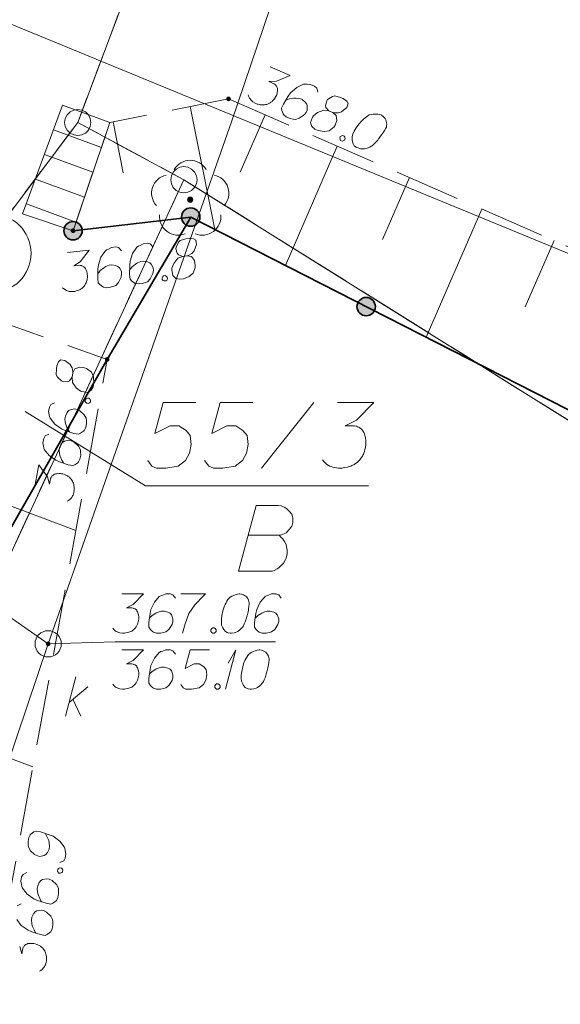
# Model space of a CAD drawing. Header units: metres. Extents: x 5555129 to 5556676, y 5635595 to 5636517.
# Tile 69 of 255: x 5555324 to 5555334, y 5636298 to 5636316. Entities that reach past the tile are written whole.
import ezdxf

# ---------------------------------------------------------------- set-up
doc = ezdxf.new("R2010")
doc.units = ezdxf.units.M
doc.header["$MEASUREMENT"] = 0
for name, pattern in [('L_0_05', [1.75, 1.25, -0.5]), ('PRZER1-1', [2, 1, -1]), ('PRZER3-1', [4, 3, -1])]:
    doc.linetypes.add(name, pattern=pattern)
doc.layers.add('#digitalizacja', color=7, linetype='Continuous', lineweight=18)
doc.layers.add('#skartowane', color=7, linetype='Continuous', lineweight=18)
for name, color, linetype, lineweight, true_color in [('GEPPGD', 7, 'Continuous', 18, 0x008000), ('GESDZI', 7, 'Continuous', 18, 0x0a0909), ('GESDZI_O', 7, 'Continuous', 18, 0x0a0909), ('GESKKL', 7, 'PRZER3-1', 18, 0x008000), ('GESUZY', 7, 'PRZER1-1', 18, 0x008000), ('GESUZY_O', 7, 'PRZER1-1', 18, 0x008000)]:
    doc.layers.add(name, color=color, linetype=linetype, lineweight=lineweight, true_color=true_color)

# ---------------------------------------------------------------- blocks, each defined once
blk = doc.blocks.new('EPPGS')
at = {"color": 0, "flags": 128}
blk.add_lwpolyline([(0.5, 0), (0.475528, -0.154508), (0.404508, -0.293893), (0.293893, -0.404508), (0.154508, -0.475528), (0, -0.5), (-0.154508, -0.475528), (-0.293893, -0.404508), (-0.404508, -0.293893), (-0.475528, -0.154508), (-0.5, 0), (-0.475528, 0.154508), (-0.404508, 0.293893), (-0.293893, 0.404508), (-0.154508, 0.475528), (0, 0.5), (0.154508, 0.475528), (0.293893, 0.404508), (0.404508, 0.293893), (0.475528, 0.154508), (0.5, 0)], close=True, dxfattribs=at)
blk = doc.blocks.new('OBOP02_01')
at = {"linetype": 'Continuous', "lineweight": 18}
blk.add_hatch(color=0, dxfattribs=at).paths.add_polyline_path([(0, -0.1, 1), (0, 0.1, 1)])
at = {"color": 0, "linetype": 'Continuous', "lineweight": 18}
blk.add_circle((0, 0), 0.1, dxfattribs=at)
for centre, radius, start, end in [((0, 0.8), 0.7, 29.8459, 150.1541), ((-0.77, 0.25), 0.7, 101.6336, 222.6627), ((0.77, 0.25), 0.7, 317.3373, 78.3664), ((-0.46, -0.64), 0.71, 174.3693, 292.5572), ((0.46, -0.64), 0.71, 247.4428, 5.6307)]:
    blk.add_arc(centre, radius, start, end, dxfattribs=at)
blk = doc.blocks.new('*U1611')
at = {"layer": '#digitalizacja', "color": 36, "linetype": 'ByBlock', "lineweight": 18, "true_color": 0x7d3300}
for q in [(5555328.07, 5636303.513), (5555328.123, 5636304.009)]:
    blk.add_line((5555328.271, 5636304.263), q, dxfattribs=at)
blk = doc.blocks.new('*U1613')
at = {"layer": '#digitalizacja', "color": 36, "linetype": 'ByBlock', "lineweight": 18, "true_color": 0x7d3300}
for p, q in [((5555325.025, 5636302.997), (5555325.226, 5636303.747)), ((5555325.096, 5636303.262), (5555325.45, 5636303.558)), ((5555325.167, 5636303.321), (5555325.32, 5636302.997))]:
    blk.add_line(p, q, dxfattribs=at)

msp = doc.modelspace()

# ---------------------------------------------------------------- hatches: boundary and pattern name
at = {"layer": '#digitalizacja', "linetype": 'Continuous', "lineweight": 18}
h = msp.add_hatch(color=7, dxfattribs=at)
edge = h.paths.add_edge_path()
edge.add_arc((5555324.696, 5636304.376), 0.045, 0, 360)
at = {"layer": '#skartowane', "linetype": 'Continuous', "lineweight": 18}
h = msp.add_hatch(color=7, dxfattribs=at)
edge = h.paths.add_edge_path()
edge.add_arc((5555328.13, 5636314.75), 0.045, 0, 360)
at = {"layer": '#skartowane', "linetype": 'Continuous', "lineweight": 35}
h = msp.add_hatch(color=7, dxfattribs=at)
edge = h.paths.add_edge_path()
edge.add_arc((5555327.41, 5636312.5), 0.175, 0, 360)
h = msp.add_hatch(color=7, dxfattribs=at)
edge = h.paths.add_edge_path()
edge.add_arc((5555325.17, 5636312.24), 0.175, 0, 360)
at = {"layer": '#skartowane', "linetype": 'Continuous', "lineweight": 18}
h = msp.add_hatch(color=7, dxfattribs=at)
edge = h.paths.add_edge_path()
edge.add_arc((5555325.17, 5636312.24), 0.045, 0, 360)
at = {"layer": '#skartowane', "linetype": 'Continuous', "lineweight": 35}
h = msp.add_hatch(color=7, dxfattribs=at)
edge = h.paths.add_edge_path()
edge.add_arc((5555330.75, 5636310.795), 0.175, 0, 360)
at = {"layer": '#skartowane', "linetype": 'Continuous', "lineweight": 18}
h = msp.add_hatch(color=7, dxfattribs=at)
edge = h.paths.add_edge_path()
edge.add_arc((5555325.82, 5636309.79), 0.045, 0, 360)

# ---------------------------------------------------------------- linework, layer by layer
at = {"layer": '#digitalizacja', "color": 36, "linetype": 'Continuous', "lineweight": 18, "true_color": 0x7d3300}
for p, q in [((5555318.732, 5636318.334), (5555362.747, 5636300.216)), ((5555324.696, 5636304.376), (5555307.966, 5636316.008))]:
    msp.add_line(p, q, dxfattribs=at)
at = {"layer": '#digitalizacja', "color": 36, "linetype": 'Continuous', "lineweight": 18, "true_color": 0x7d3300, "flags": 128}
for points in [[(5555339.4, 5636347.376), (5555328.186, 5636314.312), (5555324.696, 5636304.376)], [(5555326.098, 5636305.329), (5555326.511, 5636305.329), (5555326.316, 5636305.128), (5555326.186, 5636305.063), (5555326.292, 5636305.063), (5555326.316, 5636305.057), (5555326.328, 5636305.051), (5555326.34, 5636305.045), (5555326.351, 5636305.04), (5555326.375, 5636305.022), (5555326.387, 5636305.004), (5555326.399, 5636304.986), (5555326.405, 5636304.969), (5555326.416, 5636304.927), (5555326.422, 5636304.892), (5555326.422, 5636304.874), (5555326.422, 5636304.851), (5555326.416, 5636304.815), (5555326.411, 5636304.792), (5555326.405, 5636304.768), (5555326.399, 5636304.75), (5555326.393, 5636304.738), (5555326.387, 5636304.727), (5555326.381, 5636304.715), (5555326.369, 5636304.697), (5555326.351, 5636304.673), (5555326.334, 5636304.656), (5555326.322, 5636304.644), (5555326.304, 5636304.632), (5555326.287, 5636304.62), (5555326.263, 5636304.608), (5555326.251, 5636304.603), (5555326.21, 5636304.591), (5555326.174, 5636304.585), (5555326.151, 5636304.579), (5555326.109, 5636304.579), (5555326.062, 5636304.585), (5555326.044, 5636304.591), (5555326.027, 5636304.597), (5555326.009, 5636304.603), (5555325.991, 5636304.614), (5555325.974, 5636304.626), (5555325.944, 5636304.65), (5555325.926, 5636304.673)], [(5555327.119, 5636305.246), (5555327.072, 5636305.311), (5555327.019, 5636305.329), (5555326.936, 5636305.329), (5555326.877, 5636305.305), (5555326.842, 5636305.293), (5555326.812, 5636305.276), (5555326.718, 5636305.169), (5555326.653, 5636305.028), (5555326.635, 5636304.951), (5555326.611, 5636304.78), (5555326.611, 5636304.691), (5555326.635, 5636304.656), (5555326.682, 5636304.608), (5555326.7, 5636304.597), (5555326.759, 5636304.579), (5555326.836, 5636304.579), (5555326.895, 5636304.591), (5555326.936, 5636304.603), (5555326.995, 5636304.65), (5555327.054, 5636304.744), (5555327.072, 5636304.803), (5555327.072, 5636304.851), (5555327.042, 5636304.927), (5555327.019, 5636304.957), (5555326.977, 5636304.98), (5555326.907, 5636304.998), (5555326.853, 5636304.998), (5555326.788, 5636304.98), (5555326.747, 5636304.963), (5555326.676, 5636304.916), (5555326.641, 5636304.886), (5555326.623, 5636304.868)], [(5555327.219, 5636305.329), (5555327.692, 5636305.329), (5555327.662, 5636305.299), (5555327.491, 5636305.116), (5555327.373, 5636304.951), (5555327.302, 5636304.756), (5555327.255, 5636304.579)], [(5555328.347, 5636305.329), (5555328.335, 5636305.329), (5555328.3, 5636305.323), (5555328.276, 5636305.317), (5555328.259, 5636305.311), (5555328.229, 5636305.299), (5555328.194, 5636305.282), (5555328.164, 5636305.264), (5555328.135, 5636305.24), (5555328.117, 5636305.217), (5555328.099, 5636305.187), (5555328.082, 5636305.158), (5555328.064, 5636305.122), (5555328.052, 5636305.099), (5555328.04, 5636305.063), (5555328.023, 5636305.004), (5555328.005, 5636304.916), (5555327.993, 5636304.845), (5555327.993, 5636304.78), (5555327.999, 5636304.732), (5555328.023, 5636304.679), (5555328.04, 5636304.65), (5555328.07, 5636304.614), (5555328.105, 5636304.591), (5555328.123, 5636304.585), (5555328.158, 5636304.579), (5555328.188, 5636304.579), (5555328.235, 5636304.585), (5555328.276, 5636304.597), (5555328.306, 5636304.614), (5555328.347, 5636304.644), (5555328.365, 5636304.662), (5555328.389, 5636304.685), (5555328.406, 5636304.709), (5555328.418, 5636304.727), (5555328.43, 5636304.756), (5555328.436, 5636304.768), (5555328.448, 5636304.797), (5555328.46, 5636304.833), (5555328.471, 5636304.868), (5555328.477, 5636304.892), (5555328.483, 5636304.91), (5555328.489, 5636304.933), (5555328.501, 5636304.986), (5555328.507, 5636305.016), (5555328.513, 5636305.045), (5555328.519, 5636305.087), (5555328.524, 5636305.14), (5555328.524, 5636305.158), (5555328.519, 5636305.181), (5555328.513, 5636305.205), (5555328.495, 5636305.24), (5555328.477, 5636305.264), (5555328.46, 5636305.282), (5555328.436, 5636305.299), (5555328.412, 5636305.311), (5555328.395, 5636305.317), (5555328.377, 5636305.323), (5555328.347, 5636305.329)], [(5555329.133, 5636305.246), (5555329.085, 5636305.311), (5555329.032, 5636305.329), (5555328.95, 5636305.329), (5555328.891, 5636305.305), (5555328.855, 5636305.293), (5555328.826, 5636305.276), (5555328.731, 5636305.169), (5555328.666, 5636305.028), (5555328.648, 5636304.951), (5555328.625, 5636304.78), (5555328.625, 5636304.691), (5555328.648, 5636304.656), (5555328.696, 5636304.608), (5555328.713, 5636304.597), (5555328.772, 5636304.579), (5555328.849, 5636304.579), (5555328.908, 5636304.591), (5555328.95, 5636304.603), (5555329.009, 5636304.65), (5555329.068, 5636304.744), (5555329.085, 5636304.803), (5555329.085, 5636304.851), (5555329.056, 5636304.927), (5555329.032, 5636304.957), (5555328.991, 5636304.98), (5555328.92, 5636304.998), (5555328.867, 5636304.998), (5555328.802, 5636304.98), (5555328.761, 5636304.963), (5555328.69, 5636304.916), (5555328.654, 5636304.886), (5555328.637, 5636304.868)], [(5555327.828, 5636304.679), (5555327.857, 5636304.679), (5555327.875, 5636304.668), (5555327.893, 5636304.644), (5555327.893, 5636304.614), (5555327.875, 5636304.591), (5555327.857, 5636304.579), (5555327.828, 5636304.579), (5555327.81, 5636304.591), (5555327.792, 5636304.614), (5555327.792, 5636304.644), (5555327.81, 5636304.668), (5555327.828, 5636304.679)], [(5555324.696, 5636304.376), (5555322.247, 5636297.126), (5555318.025, 5636284.627)], [(5555326.098, 5636304.263), (5555326.511, 5636304.263), (5555326.316, 5636304.062), (5555326.186, 5636303.997), (5555326.292, 5636303.997), (5555326.316, 5636303.991), (5555326.328, 5636303.985), (5555326.34, 5636303.979), (5555326.351, 5636303.974), (5555326.375, 5636303.956), (5555326.387, 5636303.938), (5555326.399, 5636303.92), (5555326.405, 5636303.903), (5555326.416, 5636303.861), (5555326.422, 5636303.826), (5555326.422, 5636303.808), (5555326.422, 5636303.785), (5555326.416, 5636303.749), (5555326.411, 5636303.726), (5555326.405, 5636303.702), (5555326.399, 5636303.684), (5555326.393, 5636303.672), (5555326.387, 5636303.661), (5555326.381, 5636303.649), (5555326.369, 5636303.631), (5555326.351, 5636303.607), (5555326.334, 5636303.59), (5555326.322, 5636303.578), (5555326.304, 5636303.566), (5555326.287, 5636303.554), (5555326.263, 5636303.543), (5555326.251, 5636303.537), (5555326.21, 5636303.525), (5555326.174, 5636303.519), (5555326.151, 5636303.513), (5555326.109, 5636303.513), (5555326.062, 5636303.519), (5555326.044, 5636303.525), (5555326.027, 5636303.531), (5555326.009, 5636303.537), (5555325.991, 5636303.548), (5555325.974, 5636303.56), (5555325.944, 5636303.584), (5555325.926, 5636303.607)], [(5555327.119, 5636304.18), (5555327.072, 5636304.245), (5555327.019, 5636304.263), (5555326.936, 5636304.263), (5555326.877, 5636304.239), (5555326.842, 5636304.228), (5555326.812, 5636304.21), (5555326.718, 5636304.103), (5555326.653, 5636303.962), (5555326.635, 5636303.885), (5555326.611, 5636303.714), (5555326.611, 5636303.625), (5555326.635, 5636303.59), (5555326.682, 5636303.543), (5555326.7, 5636303.531), (5555326.759, 5636303.513), (5555326.836, 5636303.513), (5555326.895, 5636303.525), (5555326.936, 5636303.537), (5555326.995, 5636303.584), (5555327.054, 5636303.678), (5555327.072, 5636303.737), (5555327.072, 5636303.785), (5555327.042, 5636303.861), (5555327.019, 5636303.891), (5555326.977, 5636303.914), (5555326.907, 5636303.932), (5555326.853, 5636303.932), (5555326.788, 5636303.914), (5555326.747, 5636303.897), (5555326.676, 5636303.85), (5555326.641, 5636303.82), (5555326.623, 5636303.802)], [(5555327.769, 5636304.263), (5555327.397, 5636304.263), (5555327.302, 5636303.909), (5555327.473, 5636303.997), (5555327.574, 5636303.997), (5555327.656, 5636303.944), (5555327.704, 5636303.885), (5555327.716, 5636303.785), (5555327.698, 5636303.684), (5555327.651, 5636303.602), (5555327.568, 5636303.537), (5555327.426, 5636303.513), (5555327.32, 5636303.513), (5555327.267, 5636303.537), (5555327.219, 5636303.602)], [(5555328.725, 5636304.263), (5555328.713, 5636304.263), (5555328.678, 5636304.257), (5555328.654, 5636304.251), (5555328.637, 5636304.245), (5555328.607, 5636304.233), (5555328.572, 5636304.216), (5555328.542, 5636304.198), (5555328.513, 5636304.174), (5555328.495, 5636304.151), (5555328.477, 5636304.121), (5555328.46, 5636304.092), (5555328.442, 5636304.056), (5555328.43, 5636304.033), (5555328.418, 5636303.997), (5555328.401, 5636303.938), (5555328.383, 5636303.85), (5555328.371, 5636303.779), (5555328.371, 5636303.714), (5555328.377, 5636303.666), (5555328.401, 5636303.613), (5555328.418, 5636303.584), (5555328.448, 5636303.548), (5555328.483, 5636303.525), (5555328.501, 5636303.519), (5555328.536, 5636303.513), (5555328.566, 5636303.513), (5555328.613, 5636303.519), (5555328.654, 5636303.531), (5555328.684, 5636303.548), (5555328.725, 5636303.578), (5555328.743, 5636303.596), (5555328.767, 5636303.619), (5555328.784, 5636303.643), (5555328.796, 5636303.661), (5555328.808, 5636303.69), (5555328.814, 5636303.702), (5555328.826, 5636303.731), (5555328.837, 5636303.767), (5555328.849, 5636303.802), (5555328.855, 5636303.826), (5555328.861, 5636303.844), (5555328.867, 5636303.867), (5555328.879, 5636303.92), (5555328.885, 5636303.95), (5555328.891, 5636303.979), (5555328.897, 5636304.021), (5555328.902, 5636304.074), (5555328.902, 5636304.092), (5555328.897, 5636304.115), (5555328.891, 5636304.139), (5555328.873, 5636304.174), (5555328.855, 5636304.198), (5555328.837, 5636304.216), (5555328.814, 5636304.233), (5555328.79, 5636304.245), (5555328.772, 5636304.251), (5555328.755, 5636304.257), (5555328.725, 5636304.263)], [(5555327.904, 5636303.613), (5555327.934, 5636303.613), (5555327.952, 5636303.602), (5555327.969, 5636303.578), (5555327.969, 5636303.548), (5555327.952, 5636303.525), (5555327.934, 5636303.513), (5555327.904, 5636303.513), (5555327.887, 5636303.525), (5555327.869, 5636303.548), (5555327.869, 5636303.578), (5555327.887, 5636303.602), (5555327.904, 5636303.613)]]:
    msp.add_lwpolyline(points, dxfattribs=at)
at = {"layer": '#digitalizacja', "color": 7, "linetype": 'Continuous', "lineweight": 18, "flags": 128}
msp.add_lwpolyline([(5555329.026, 5636304.414), (5555325.971, 5636304.414), (5555324.696, 5636304.376)], dxfattribs=at)
at = {"layer": '#digitalizacja', "color": 36, "linetype": 'Continuous', "lineweight": 18, "true_color": 0x7d3300}
msp.add_circle((5555324.696, 5636304.376), 0.25, dxfattribs=at)
at = {"layer": '#skartowane', "color": 7, "linetype": 'Continuous', "lineweight": 18}
for p, q in [((5555324.97, 5636314.63), (5555325.87, 5636314.3)), ((5555324.798, 5636314.161), (5555325.709, 5636313.826)), ((5555324.625, 5636313.691), (5555325.548, 5636313.353)), ((5555324.453, 5636313.222), (5555325.387, 5636312.879)), ((5555324.281, 5636312.753), (5555325.226, 5636312.406))]:
    msp.add_line(p, q, dxfattribs=at)
at = {"layer": '#skartowane', "color": 7, "linetype": 'Continuous', "lineweight": 35}
msp.add_line((5555327.41, 5636312.5), (5555344.88, 5636303.58), dxfattribs=at)
at = {"layer": '#skartowane', "color": 7, "linetype": 'Continuous', "lineweight": 18, "flags": 128}
for points in [[(5555328.924, 5636315.361), (5555329.303, 5636315.196), (5555329.044, 5636315.09), (5555328.899, 5636315.082), (5555328.996, 5636315.039), (5555329.015, 5636315.025), (5555329.024, 5636315.014), (5555329.032, 5636315.004), (5555329.041, 5636314.994), (5555329.055, 5636314.969), (5555329.059, 5636314.948), (5555329.063, 5636314.927), (5555329.061, 5636314.908), (5555329.056, 5636314.865), (5555329.047, 5636314.831), (5555329.04, 5636314.814), (5555329.03, 5636314.793), (5555329.011, 5636314.762), (5555328.996, 5636314.743), (5555328.981, 5636314.724), (5555328.969, 5636314.71), (5555328.958, 5636314.702), (5555328.948, 5636314.693), (5555328.938, 5636314.685), (5555328.92, 5636314.673), (5555328.895, 5636314.659), (5555328.871, 5636314.649), (5555328.856, 5636314.643), (5555328.835, 5636314.64), (5555328.814, 5636314.636), (5555328.788, 5636314.634), (5555328.774, 5636314.634), (5555328.732, 5636314.639), (5555328.697, 5636314.648), (5555328.673, 5636314.652), (5555328.635, 5636314.669), (5555328.594, 5636314.693), (5555328.58, 5636314.705), (5555328.566, 5636314.718), (5555328.552, 5636314.73), (5555328.541, 5636314.748), (5555328.529, 5636314.766), (5555328.512, 5636314.8), (5555328.505, 5636314.828)], [(5555329.827, 5636314.877), (5555329.81, 5636314.956), (5555329.768, 5636314.993), (5555329.692, 5636315.026), (5555329.629, 5636315.028), (5555329.592, 5636315.031), (5555329.557, 5636315.027), (5555329.428, 5636314.967), (5555329.312, 5636314.863), (5555329.265, 5636314.8), (5555329.175, 5636314.652), (5555329.14, 5636314.571), (5555329.147, 5636314.529), (5555329.172, 5636314.467), (5555329.183, 5636314.449), (5555329.23, 5636314.409), (5555329.301, 5636314.379), (5555329.36, 5636314.366), (5555329.402, 5636314.36), (5555329.475, 5636314.38), (5555329.567, 5636314.443), (5555329.607, 5636314.49), (5555329.626, 5636314.533), (5555329.629, 5636314.615), (5555329.62, 5636314.652), (5555329.591, 5636314.69), (5555329.533, 5636314.735), (5555329.485, 5636314.756), (5555329.418, 5636314.766), (5555329.373, 5636314.766), (5555329.289, 5636314.751), (5555329.245, 5636314.738), (5555329.221, 5636314.729)], [(5555330.039, 5636314.521), (5555330.115, 5636314.488), (5555330.139, 5636314.484), (5555330.216, 5636314.483), (5555330.283, 5636314.505), (5555330.382, 5636314.584), (5555330.41, 5636314.662), (5555330.384, 5636314.706), (5555330.315, 5636314.755), (5555330.261, 5636314.779), (5555330.151, 5636314.807), (5555330.107, 5636314.794), (5555330.017, 5636314.736), (5555330, 5636314.712), (5555329.975, 5636314.626), (5555329.983, 5636314.584), (5555330.039, 5636314.521), (5555329.943, 5636314.537), (5555329.826, 5636314.491), (5555329.748, 5636314.429), (5555329.731, 5636314.404), (5555329.691, 5636314.299), (5555329.716, 5636314.223), (5555329.772, 5636314.173), (5555329.837, 5636314.145), (5555329.951, 5636314.127), (5555330.048, 5636314.143), (5555330.14, 5636314.219), (5555330.159, 5636314.249), (5555330.191, 5636314.338), (5555330.181, 5636314.433), (5555330.115, 5636314.488)], [(5555327.402, 5636314.605), (5555327.868, 5636312.266)], [(5555325.931, 5636314.312), (5555326.124, 5636313.343)], [(5555328.825, 5636314.447), (5555328.349, 5636313.355)], [(5555331.04, 5636314.439), (5555331.03, 5636314.444), (5555330.995, 5636314.452), (5555330.971, 5636314.457), (5555330.952, 5636314.458), (5555330.92, 5636314.459), (5555330.881, 5636314.457), (5555330.847, 5636314.453), (5555330.81, 5636314.443), (5555330.784, 5636314.428), (5555330.756, 5636314.408), (5555330.728, 5636314.388), (5555330.698, 5636314.363), (5555330.678, 5636314.346), (5555330.653, 5636314.318), (5555330.613, 5636314.271), (5555330.561, 5636314.197), (5555330.522, 5636314.137), (5555330.496, 5636314.077), (5555330.483, 5636314.031), (5555330.483, 5636313.973), (5555330.488, 5636313.939), (5555330.501, 5636313.895), (5555330.524, 5636313.859), (5555330.538, 5636313.846), (5555330.568, 5636313.827), (5555330.595, 5636313.815), (5555330.64, 5636313.802), (5555330.683, 5636313.796), (5555330.717, 5636313.8), (5555330.767, 5636313.811), (5555330.79, 5636313.82), (5555330.821, 5636313.832), (5555330.847, 5636313.847), (5555330.865, 5636313.859), (5555330.887, 5636313.881), (5555330.898, 5636313.889), (5555330.92, 5636313.912), (5555330.945, 5636313.939), (5555330.97, 5636313.967), (5555330.985, 5636313.987), (5555330.997, 5636314), (5555331.012, 5636314.02), (5555331.044, 5636314.064), (5555331.062, 5636314.088), (5555331.079, 5636314.113), (5555331.101, 5636314.149), (5555331.127, 5636314.195), (5555331.134, 5636314.211), (5555331.138, 5636314.235), (5555331.142, 5636314.259), (5555331.14, 5636314.299), (5555331.133, 5636314.328), (5555331.124, 5636314.351), (5555331.11, 5636314.377), (5555331.093, 5636314.397), (5555331.079, 5636314.409), (5555331.065, 5636314.422), (5555331.04, 5636314.439)], [(5555330.305, 5636314.051), (5555330.332, 5636314.039), (5555330.343, 5636314.021), (5555330.35, 5636313.993), (5555330.338, 5636313.965), (5555330.312, 5636313.951), (5555330.292, 5636313.947), (5555330.264, 5636313.959), (5555330.253, 5636313.977), (5555330.246, 5636314.006), (5555330.258, 5636314.033), (5555330.284, 5636314.047), (5555330.305, 5636314.051)], [(5555330.2, 5636313.849), (5555329.212, 5636311.58)], [(5555331.575, 5636313.25), (5555331.063, 5636312.073)], [(5555332.95, 5636312.651), (5555331.889, 5636310.213)], [(5555327.257, 5636311.752), (5555327.339, 5636311.761), (5555327.362, 5636311.77), (5555327.429, 5636311.807), (5555327.476, 5636311.86), (5555327.522, 5636311.979), (5555327.506, 5636312.06), (5555327.462, 5636312.085), (5555327.378, 5636312.093), (5555327.319, 5636312.086), (5555327.21, 5636312.055), (5555327.178, 5636312.022), (5555327.13, 5636311.927), (5555327.127, 5636311.897), (5555327.149, 5636311.81), (5555327.177, 5636311.778), (5555327.257, 5636311.752), (5555327.166, 5636311.717), (5555327.088, 5636311.619), (5555327.051, 5636311.526), (5555327.049, 5636311.496), (5555327.068, 5636311.385), (5555327.127, 5636311.332), (5555327.2, 5636311.317), (5555327.271, 5636311.325), (5555327.379, 5636311.368), (5555327.455, 5636311.43), (5555327.495, 5636311.542), (5555327.497, 5636311.577), (5555327.48, 5636311.671), (5555327.424, 5636311.747), (5555327.339, 5636311.761)], [(5555334.326, 5636312.052), (5555333.776, 5636310.791)], [(5555325.067, 5636311.824), (5555325.477, 5636311.872), (5555325.307, 5636311.65), (5555325.185, 5636311.571), (5555325.291, 5636311.583), (5555325.315, 5636311.58), (5555325.328, 5636311.575), (5555325.34, 5636311.571), (5555325.352, 5636311.566), (5555325.378, 5636311.551), (5555325.392, 5636311.535), (5555325.405, 5636311.519), (5555325.413, 5636311.502), (5555325.43, 5636311.462), (5555325.44, 5636311.428), (5555325.442, 5636311.41), (5555325.445, 5636311.387), (5555325.443, 5636311.351), (5555325.44, 5636311.327), (5555325.437, 5636311.303), (5555325.433, 5636311.284), (5555325.428, 5636311.272), (5555325.424, 5636311.259), (5555325.419, 5636311.247), (5555325.41, 5636311.228), (5555325.395, 5636311.203), (5555325.379, 5636311.183), (5555325.369, 5636311.17), (5555325.352, 5636311.156), (5555325.336, 5636311.142), (5555325.314, 5636311.128), (5555325.303, 5636311.121), (5555325.263, 5636311.104), (5555325.229, 5636311.094), (5555325.206, 5636311.086), (5555325.165, 5636311.081), (5555325.117, 5636311.081), (5555325.099, 5636311.085), (5555325.081, 5636311.089), (5555325.063, 5636311.093), (5555325.044, 5636311.102), (5555325.025, 5636311.112), (5555324.993, 5636311.132), (5555324.972, 5636311.154)], [(5555326.091, 5636311.86), (5555326.037, 5636311.919), (5555325.982, 5636311.931), (5555325.9, 5636311.921), (5555325.844, 5636311.891), (5555325.81, 5636311.875), (5555325.783, 5636311.854), (5555325.701, 5636311.738), (5555325.653, 5636311.589), (5555325.644, 5636311.511), (5555325.64, 5636311.338), (5555325.651, 5636311.25), (5555325.678, 5636311.218), (5555325.731, 5636311.176), (5555325.75, 5636311.167), (5555325.81, 5636311.156), (5555325.886, 5636311.165), (5555325.944, 5636311.183), (5555325.984, 5636311.2), (5555326.037, 5636311.253), (5555326.084, 5636311.354), (5555326.095, 5636311.415), (5555326.09, 5636311.462), (5555326.052, 5636311.535), (5555326.025, 5636311.561), (5555325.981, 5636311.58), (5555325.909, 5636311.589), (5555325.856, 5636311.583), (5555325.793, 5636311.558), (5555325.754, 5636311.536), (5555325.689, 5636311.481), (5555325.658, 5636311.447), (5555325.642, 5636311.428)], [(5555326.695, 5636311.93), (5555326.641, 5636311.989), (5555326.586, 5636312.001), (5555326.504, 5636311.991), (5555326.448, 5636311.961), (5555326.414, 5636311.945), (5555326.387, 5636311.924), (5555326.305, 5636311.808), (5555326.257, 5636311.659), (5555326.248, 5636311.581), (5555326.245, 5636311.408), (5555326.255, 5636311.32), (5555326.282, 5636311.288), (5555326.335, 5636311.246), (5555326.354, 5636311.237), (5555326.414, 5636311.226), (5555326.491, 5636311.235), (5555326.548, 5636311.253), (5555326.588, 5636311.27), (5555326.641, 5636311.323), (5555326.689, 5636311.424), (5555326.699, 5636311.485), (5555326.694, 5636311.532), (5555326.656, 5636311.605), (5555326.629, 5636311.631), (5555326.585, 5636311.65), (5555326.513, 5636311.659), (5555326.46, 5636311.653), (5555326.397, 5636311.628), (5555326.358, 5636311.606), (5555326.293, 5636311.551), (5555326.262, 5636311.517), (5555326.246, 5636311.498)], [(5555326.895, 5636311.383), (5555326.925, 5636311.386), (5555326.944, 5636311.376), (5555326.964, 5636311.355), (5555326.968, 5636311.326), (5555326.953, 5636311.3), (5555326.936, 5636311.286), (5555326.907, 5636311.283), (5555326.888, 5636311.293), (5555326.868, 5636311.314), (5555326.864, 5636311.343), (5555326.879, 5636311.369), (5555326.895, 5636311.383)], [(5555325.154, 5636309.451), (5555325.169, 5636309.532), (5555325.167, 5636309.557), (5555325.151, 5636309.632), (5555325.114, 5636309.693), (5555325.014, 5636309.771), (5555324.932, 5636309.78), (5555324.895, 5636309.744), (5555324.863, 5636309.666), (5555324.852, 5636309.608), (5555324.85, 5636309.495), (5555324.872, 5636309.454), (5555324.949, 5636309.38), (5555324.977, 5636309.369), (5555325.066, 5636309.365), (5555325.105, 5636309.382), (5555325.154, 5636309.451), (5555325.16, 5636309.354), (5555325.231, 5636309.251), (5555325.31, 5636309.189), (5555325.338, 5636309.177), (5555325.45, 5636309.163), (5555325.517, 5636309.205), (5555325.553, 5636309.27), (5555325.566, 5636309.34), (5555325.557, 5636309.456), (5555325.52, 5636309.547), (5555325.425, 5636309.618), (5555325.391, 5636309.63), (5555325.297, 5636309.641), (5555325.207, 5636309.61), (5555325.169, 5636309.532)], [(5555325.401, 5636308.998), (5555325.407, 5636309.027), (5555325.421, 5636309.042), (5555325.448, 5636309.055), (5555325.477, 5636309.05), (5555325.497, 5636309.028), (5555325.505, 5636309.009), (5555325.5, 5636308.98), (5555325.485, 5636308.964), (5555325.459, 5636308.951), (5555325.43, 5636308.957), (5555325.41, 5636308.978), (5555325.401, 5636308.998)], [(5555324.819, 5636308.966), (5555324.747, 5636308.931), (5555324.72, 5636308.882), (5555324.705, 5636308.801), (5555324.718, 5636308.738), (5555324.723, 5636308.701), (5555324.735, 5636308.669), (5555324.823, 5636308.557), (5555324.951, 5636308.468), (5555325.023, 5636308.437), (5555325.187, 5636308.383), (5555325.274, 5636308.367), (5555325.313, 5636308.384), (5555325.368, 5636308.422), (5555325.383, 5636308.437), (5555325.411, 5636308.492), (5555325.425, 5636308.567), (5555325.424, 5636308.628), (5555325.42, 5636308.67), (5555325.384, 5636308.737), (5555325.302, 5636308.812), (5555325.247, 5636308.84), (5555325.2, 5636308.848), (5555325.119, 5636308.833), (5555325.086, 5636308.815), (5555325.055, 5636308.779), (5555325.025, 5636308.712), (5555325.016, 5636308.66), (5555325.021, 5636308.593), (5555325.031, 5636308.549), (5555325.065, 5636308.471), (5555325.088, 5636308.431), (5555325.102, 5636308.41)], [(5555324.71, 5636308.368), (5555324.638, 5636308.333), (5555324.611, 5636308.284), (5555324.596, 5636308.202), (5555324.609, 5636308.14), (5555324.614, 5636308.103), (5555324.626, 5636308.071), (5555324.714, 5636307.959), (5555324.841, 5636307.87), (5555324.914, 5636307.838), (5555325.078, 5636307.784), (5555325.165, 5636307.768), (5555325.204, 5636307.785), (5555325.259, 5636307.823), (5555325.274, 5636307.839), (5555325.302, 5636307.894), (5555325.316, 5636307.969), (5555325.315, 5636308.029), (5555325.311, 5636308.072), (5555325.275, 5636308.139), (5555325.192, 5636308.214), (5555325.137, 5636308.242), (5555325.091, 5636308.25), (5555325.01, 5636308.235), (5555324.977, 5636308.217), (5555324.946, 5636308.181), (5555324.916, 5636308.114), (5555324.906, 5636308.062), (5555324.912, 5636307.995), (5555324.922, 5636307.951), (5555324.956, 5636307.873), (5555324.979, 5636307.832), (5555324.993, 5636307.812)], [(5555321.396, 5636307.973), (5555325.226, 5636306.532)], [(5555324.445, 5636307.378), (5555324.52, 5636307.784), (5555324.682, 5636307.556), (5555324.723, 5636307.417), (5555324.742, 5636307.521), (5555324.752, 5636307.544), (5555324.76, 5636307.554), (5555324.768, 5636307.565), (5555324.776, 5636307.575), (5555324.797, 5636307.595), (5555324.817, 5636307.604), (5555324.836, 5636307.612), (5555324.855, 5636307.615), (5555324.898, 5636307.619), (5555324.934, 5636307.619), (5555324.951, 5636307.615), (5555324.974, 5636307.611), (5555325.008, 5636307.599), (5555325.03, 5636307.589), (5555325.053, 5636307.579), (5555325.069, 5636307.57), (5555325.079, 5636307.562), (5555325.09, 5636307.554), (5555325.101, 5636307.546), (5555325.116, 5636307.531), (5555325.136, 5636307.51), (5555325.15, 5636307.489), (5555325.16, 5636307.475), (5555325.168, 5636307.456), (5555325.177, 5636307.436), (5555325.184, 5636307.411), (5555325.188, 5636307.398), (5555325.192, 5636307.355), (5555325.191, 5636307.319), (5555325.193, 5636307.295), (5555325.185, 5636307.255), (5555325.171, 5636307.209), (5555325.162, 5636307.193), (5555325.153, 5636307.176), (5555325.144, 5636307.16), (5555325.129, 5636307.145), (5555325.115, 5636307.129), (5555325.086, 5636307.105), (5555325.06, 5636307.091)], [(5555319.811, 5636303.762), (5555324.405, 5636302.033)], [(5555324.92, 5636300.214), (5555324.992, 5636300.248), (5555325.019, 5636300.298), (5555325.034, 5636300.379), (5555325.022, 5636300.441), (5555325.016, 5636300.478), (5555325.004, 5636300.51), (5555324.917, 5636300.622), (5555324.789, 5636300.712), (5555324.716, 5636300.743), (5555324.552, 5636300.797), (5555324.465, 5636300.813), (5555324.426, 5636300.796), (5555324.371, 5636300.758), (5555324.356, 5636300.743), (5555324.328, 5636300.688), (5555324.314, 5636300.612), (5555324.315, 5636300.552), (5555324.32, 5636300.509), (5555324.356, 5636300.443), (5555324.438, 5636300.368), (5555324.493, 5636300.34), (5555324.539, 5636300.331), (5555324.62, 5636300.346), (5555324.653, 5636300.364), (5555324.684, 5636300.401), (5555324.714, 5636300.467), (5555324.724, 5636300.52), (5555324.718, 5636300.587), (5555324.708, 5636300.63), (5555324.674, 5636300.709), (5555324.651, 5636300.749), (5555324.637, 5636300.769)], [(5555324.873, 5636300.054), (5555324.878, 5636300.083), (5555324.893, 5636300.098), (5555324.919, 5636300.112), (5555324.948, 5636300.106), (5555324.969, 5636300.085), (5555324.977, 5636300.065), (5555324.972, 5636300.036), (5555324.957, 5636300.021), (5555324.93, 5636300.008), (5555324.901, 5636300.013), (5555324.881, 5636300.035), (5555324.873, 5636300.054)], [(5555324.291, 5636300.022), (5555324.218, 5636299.987), (5555324.191, 5636299.938), (5555324.177, 5636299.857), (5555324.189, 5636299.795), (5555324.195, 5636299.758), (5555324.207, 5636299.725), (5555324.294, 5636299.613), (5555324.422, 5636299.524), (5555324.494, 5636299.493), (5555324.659, 5636299.439), (5555324.746, 5636299.423), (5555324.785, 5636299.44), (5555324.84, 5636299.478), (5555324.855, 5636299.493), (5555324.883, 5636299.548), (5555324.896, 5636299.624), (5555324.895, 5636299.684), (5555324.891, 5636299.727), (5555324.855, 5636299.793), (5555324.773, 5636299.868), (5555324.718, 5636299.896), (5555324.672, 5636299.905), (5555324.591, 5636299.89), (5555324.558, 5636299.872), (5555324.527, 5636299.835), (5555324.497, 5636299.769), (5555324.487, 5636299.716), (5555324.493, 5636299.649), (5555324.503, 5636299.605), (5555324.537, 5636299.527), (5555324.559, 5636299.487), (5555324.574, 5636299.466)], [(5555324.098, 5636299.127), (5555324.185, 5636299.015), (5555324.313, 5636298.926), (5555324.385, 5636298.895), (5555324.549, 5636298.841), (5555324.637, 5636298.825), (5555324.676, 5636298.842), (5555324.731, 5636298.88), (5555324.745, 5636298.895), (5555324.774, 5636298.95), (5555324.787, 5636299.025), (5555324.786, 5636299.086), (5555324.782, 5636299.128), (5555324.746, 5636299.195), (5555324.664, 5636299.27), (5555324.609, 5636299.298), (5555324.562, 5636299.306), (5555324.482, 5636299.291), (5555324.448, 5636299.273), (5555324.418, 5636299.237), (5555324.387, 5636299.17), (5555324.378, 5636299.118), (5555324.384, 5636299.051), (5555324.394, 5636299.007), (5555324.427, 5636298.929), (5555324.45, 5636298.889), (5555324.464, 5636298.868)], [(5555324.182, 5636299.424), (5555324.109, 5636299.389)], [(5555324.154, 5636298.613), (5555324.194, 5636298.473), (5555324.213, 5636298.578), (5555324.223, 5636298.6), (5555324.231, 5636298.611), (5555324.239, 5636298.621), (5555324.247, 5636298.632), (5555324.269, 5636298.652), (5555324.288, 5636298.66), (5555324.308, 5636298.669), (5555324.327, 5636298.671), (5555324.369, 5636298.675), (5555324.405, 5636298.675), (5555324.423, 5636298.672), (5555324.446, 5636298.667), (5555324.48, 5636298.655), (5555324.502, 5636298.645), (5555324.524, 5636298.635), (5555324.54, 5636298.626), (5555324.551, 5636298.618), (5555324.561, 5636298.61), (5555324.572, 5636298.602), (5555324.587, 5636298.588), (5555324.607, 5636298.566), (5555324.622, 5636298.545), (5555324.631, 5636298.532), (5555324.64, 5636298.512), (5555324.648, 5636298.493), (5555324.655, 5636298.467), (5555324.659, 5636298.455), (5555324.663, 5636298.412), (5555324.663, 5636298.376), (5555324.664, 5636298.351), (5555324.657, 5636298.311), (5555324.643, 5636298.265), (5555324.634, 5636298.249), (5555324.625, 5636298.233), (5555324.616, 5636298.216), (5555324.601, 5636298.201), (5555324.586, 5636298.186), (5555324.558, 5636298.161), (5555324.531, 5636298.148)]]:
    msp.add_lwpolyline(points, dxfattribs=at)
at = {"layer": '#skartowane', "color": 7, "linetype": 'L_0_05', "lineweight": 18, "flags": 128}
for points in [[(5555328.13, 5636314.75), (5555344.64, 5636307.56), (5555344.88, 5636303.58), (5555327.41, 5636312.5), (5555325.17, 5636312.24), (5555325.87, 5636314.3), (5555328.13, 5636314.75)], [(5555318.78, 5636287.29), (5555326.31, 5636276.24), (5555328.36, 5636270.47), (5555323.25, 5636276.1), (5555316.09, 5636286.35), (5555315.48, 5636288.63), (5555315.35, 5636290.85), (5555317.53, 5636297.7), (5555322.52, 5636310.96), (5555325.82, 5636309.79), (5555323.7, 5636298.17), (5555318.78, 5636287.29)]]:
    msp.add_lwpolyline(points, close=True, dxfattribs=at)
at = {"layer": '#skartowane', "color": 7, "linetype": 'Continuous', "lineweight": 18, "flags": 128}
msp.add_lwpolyline([(5555324.97, 5636314.63), (5555324.21, 5636312.56), (5555325.17, 5636312.24), (5555325.87, 5636314.3), (5555324.97, 5636314.63)], close=True, dxfattribs=at)
at = {"layer": '#skartowane', "color": 7, "linetype": 'Continuous', "lineweight": 35, "flags": 128}
msp.add_lwpolyline([(5555325.17, 5636312.24), (5555327.41, 5636312.5), (5555325.82, 5636309.79), (5555320.8, 5636301.02)], dxfattribs=at)
at = {"layer": '#skartowane', "color": 7, "linetype": 'Continuous', "lineweight": 35}
for centre in [(5555327.41, 5636312.5), (5555325.17, 5636312.24), (5555330.75, 5636310.795)]:
    msp.add_circle(centre, 0.175, dxfattribs=at)
at = {"layer": '#skartowane', "color": 7, "linetype": 'Continuous', "lineweight": 18}
msp.add_circle((5555323.62, 5636311.81), 0.75, dxfattribs=at)
at = {"layer": '#skartowane', "color": 96}
msp.add_point((5555327.4, 5636312.83), dxfattribs=at)
at = {"layer": 'GESDZI', "color": 96, "linetype": 'Continuous', "lineweight": 18, "flags": 128}
for points in [[(5555325.26, 5636314.3), (5555342.54, 5636360.36), (5555356.08, 5636382.6), (5555384.32, 5636411.24), (5555401.076, 5636390.282), (5555395.519, 5636378.339), (5555392.657, 5636365.659), (5555388.979, 5636354.029)], [(5555342.54, 5636360.36), (5555325.26, 5636314.3), (5555323.65, 5636312.16), (5555321.55, 5636300.85), (5555316.27, 5636290.41), (5555313.36, 5636286.16), (5555307.64, 5636279.94), (5555302.66, 5636268.89), (5555289.79, 5636240.47), (5555285.05, 5636232.31), (5555280.777, 5636227.568), (5555269.6, 5636229.495)], [(5555371.456, 5636320.171), (5555368.852, 5636315.791), (5555360.401, 5636298.993), (5555358.339, 5636293.784), (5555327.28, 5636313.21), (5555325.26, 5636314.3)]]:
    msp.add_lwpolyline(points, dxfattribs=at)
for points in [[(5555327.28, 5636313.21), (5555325.26, 5636314.3), (5555323.65, 5636312.16), (5555321.55, 5636300.85), (5555327.28, 5636313.21)], [(5555327.28, 5636313.21), (5555358.339, 5636293.784), (5555356.45, 5636289.299), (5555350.511, 5636266.746), (5555346.919, 5636250.929), (5555335.48, 5636263.034), (5555326.161, 5636272.546), (5555316.27, 5636290.41), (5555321.55, 5636300.85), (5555327.28, 5636313.21)]]:
    msp.add_lwpolyline(points, close=True, dxfattribs=at)
at = {"layer": 'GESDZI_O', "color": 96, "linetype": 'Continuous', "lineweight": 18}
msp.add_line((5555328.758, 5636307.72), (5555329.752, 5636308.97), dxfattribs=at)
at = {"layer": 'GESDZI_O', "color": 96, "linetype": 'Continuous', "lineweight": 18, "flags": 128}
for points in [[(5555327.508, 5636308.97), (5555326.888, 5636308.97), (5555326.73, 5636308.38), (5555327.016, 5636308.527), (5555327.183, 5636308.527), (5555327.321, 5636308.439), (5555327.4, 5636308.34), (5555327.419, 5636308.173), (5555327.39, 5636308.006), (5555327.311, 5636307.868), (5555327.173, 5636307.76), (5555326.937, 5636307.72), (5555326.76, 5636307.72), (5555326.671, 5636307.76), (5555326.593, 5636307.868)], [(5555328.591, 5636308.97), (5555327.97, 5636308.97), (5555327.813, 5636308.38), (5555328.098, 5636308.527), (5555328.266, 5636308.527), (5555328.403, 5636308.439), (5555328.482, 5636308.34), (5555328.502, 5636308.173), (5555328.472, 5636308.006), (5555328.394, 5636307.868), (5555328.256, 5636307.76), (5555328.02, 5636307.72), (5555327.843, 5636307.72), (5555327.754, 5636307.76), (5555327.675, 5636307.868)], [(5555330.205, 5636308.97), (5555330.894, 5636308.97), (5555330.569, 5636308.636), (5555330.352, 5636308.527), (5555330.529, 5636308.527), (5555330.569, 5636308.518), (5555330.588, 5636308.508), (5555330.608, 5636308.498), (5555330.628, 5636308.488), (5555330.667, 5636308.459), (5555330.687, 5636308.429), (5555330.706, 5636308.399), (5555330.716, 5636308.37), (5555330.736, 5636308.301), (5555330.746, 5636308.242), (5555330.746, 5636308.212), (5555330.746, 5636308.173), (5555330.736, 5636308.114), (5555330.726, 5636308.075), (5555330.716, 5636308.035), (5555330.706, 5636308.006), (5555330.697, 5636307.986), (5555330.687, 5636307.966), (5555330.677, 5636307.947), (5555330.657, 5636307.917), (5555330.628, 5636307.878), (5555330.598, 5636307.848), (5555330.579, 5636307.829), (5555330.549, 5636307.809), (5555330.52, 5636307.789), (5555330.48, 5636307.77), (5555330.46, 5636307.76), (5555330.392, 5636307.74), (5555330.332, 5636307.73), (5555330.293, 5636307.72), (5555330.224, 5636307.72), (5555330.146, 5636307.73), (5555330.116, 5636307.74), (5555330.086, 5636307.75), (5555330.057, 5636307.76), (5555330.027, 5636307.779), (5555329.998, 5636307.799), (5555329.949, 5636307.838), (5555329.919, 5636307.878)]]:
    msp.add_lwpolyline(points, dxfattribs=at)
at = {"layer": 'GESDZI_O', "color": 7, "linetype": 'Continuous', "lineweight": 18, "flags": 128}
msp.add_lwpolyline([(5555330.797, 5636307.385), (5555326.548, 5636307.385), (5555324.256, 5636308.802)], dxfattribs=at)
at = {"layer": 'GESKKL', "color": 96, "linetype": 'PRZER3-1', "lineweight": 18, "ltscale": 0.5, "true_color": 0x008000}
msp.add_lwpolyline([(5555388.979, 5636354.029), (5555392.657, 5636365.659), (5555395.519, 5636378.339), (5555401.076, 5636390.282), (5555384.32, 5636411.24), (5555356.08, 5636382.6), (5555342.54, 5636360.36), (5555325.26, 5636314.3), (5555327.28, 5636313.21), (5555358.339, 5636293.784), (5555360.401, 5636298.993), (5555368.852, 5636315.791), (5555371.456, 5636320.171)], dxfattribs=at)
at = {"layer": 'GESUZY', "color": 96, "linetype": 'PRZER1-1', "lineweight": 18, "ltscale": 0.5, "true_color": 0x008000}
for points in [[(5555388.979, 5636354.029), (5555392.657, 5636365.659), (5555395.519, 5636378.339), (5555401.076, 5636390.282), (5555384.32, 5636411.24), (5555356.08, 5636382.6), (5555342.54, 5636360.36), (5555325.26, 5636314.3), (5555327.28, 5636313.21), (5555358.339, 5636293.784), (5555360.401, 5636298.993), (5555368.852, 5636315.791), (5555371.456, 5636320.171)], [(5555274.29, 5636228.681), (5555280.777, 5636227.568), (5555285.05, 5636232.31), (5555289.79, 5636240.47), (5555302.66, 5636268.89), (5555307.64, 5636279.94), (5555313.36, 5636286.16), (5555316.27, 5636290.41), (5555321.55, 5636300.85), (5555323.65, 5636312.16), (5555325.26, 5636314.3), (5555342.54, 5636360.36)]]:
    msp.add_lwpolyline(points, dxfattribs=at)
for points in [[(5555325.26, 5636314.3), (5555323.65, 5636312.16), (5555321.55, 5636300.85), (5555327.28, 5636313.21), (5555325.26, 5636314.3)], [(5555327.28, 5636313.21), (5555321.55, 5636300.85), (5555316.27, 5636290.41), (5555326.161, 5636272.546), (5555335.48, 5636263.034), (5555346.919, 5636250.929), (5555350.511, 5636266.746), (5555356.45, 5636289.299), (5555358.339, 5636293.784), (5555327.28, 5636313.21)]]:
    msp.add_lwpolyline(points, close=True, dxfattribs=at)
at = {"layer": 'GESUZY_O', "color": 96, "linetype": 'Continuous', "lineweight": 18, "true_color": 0x008000, "flags": 128}
msp.add_lwpolyline([(5555328.505, 5636306.442), (5555329.096, 5636306.442), (5555329.135, 5636306.451), (5555329.224, 5636306.491), (5555329.293, 5636306.56), (5555329.332, 5636306.619), (5555329.352, 5636306.678), (5555329.352, 5636306.707), (5555329.352, 5636306.747), (5555329.352, 5636306.776), (5555329.332, 5636306.845), (5555329.293, 5636306.894), (5555329.234, 5636306.953), (5555329.204, 5636306.973), (5555329.165, 5636306.993), (5555329.135, 5636307.002), (5555329.076, 5636307.012), (5555328.653, 5636307.012), (5555328.318, 5636305.762), (5555328.968, 5636305.762), (5555328.997, 5636305.772), (5555329.056, 5636305.802), (5555329.086, 5636305.821), (5555329.175, 5636305.91), (5555329.214, 5636305.979), (5555329.224, 5636306.009), (5555329.243, 5636306.087), (5555329.243, 5636306.166), (5555329.234, 5636306.225), (5555329.224, 5636306.264), (5555329.194, 5636306.323), (5555329.155, 5636306.383), (5555329.135, 5636306.402), (5555329.096, 5636306.442)], dxfattribs=at)

# ---------------------------------------------------------------- block references
at = {"layer": '#digitalizacja', "color": 36, "linetype": 'Continuous', "lineweight": 18, "true_color": 0x7d3300}
for name in ['*U1611', '*U1613']:
    msp.add_blockref(name, (0, 0), dxfattribs=at)
at = {"layer": '#skartowane', "color": 96, "linetype": 'Continuous', "xscale": 0.5, "yscale": 0.5, "zscale": 0.5}
msp.add_blockref('OBOP02_01', (5555327.4, 5636312.83), dxfattribs=at)
at = {"layer": 'GEPPGD', "color": 96, "lineweight": 18, "true_color": 0x008000, "xscale": 0.5, "yscale": 0.5, "zscale": 0.5, "rotation": 90}
for p in [(5555325.26, 5636314.3), (5555327.28, 5636313.21)]:
    msp.add_blockref('EPPGS', p, dxfattribs=at)

doc.saveas('drawing.dxf')
